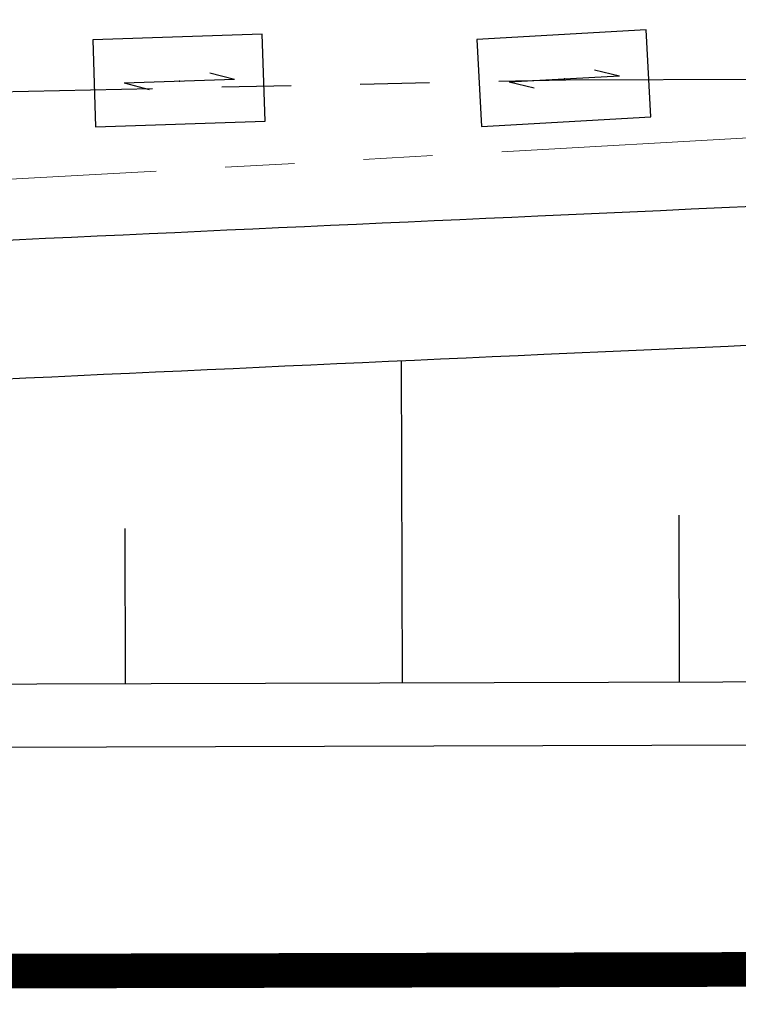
# Model space of a CAD drawing. Extents: x 0 to 1135, y 0 to 594.
# Tile 146 of 153: x 828 to 839, y 346 to 361. Entities that reach past the tile are written whole.
import ezdxf

# ---------------------------------------------------------------- set-up
doc = ezdxf.new("R2010")
doc.units = 0
doc.header["$LTSCALE"] = 2
doc.header["$MEASUREMENT"] = 0
doc.linetypes.add('AUSGEZOGEN', pattern=[0])
doc.linetypes.add('PHANTOMX2', pattern=[5, 2.5, -0.5, 0.5, -0.5, 0.5, -0.5])
doc.layers.get('0').update_dxf_attribs({"color": 8, "linetype": 'AUSGEZOGEN'})
for name, color, linetype in [('BOESCHG', 8, 'AUSGEZOGEN'), ('FBRTOP', 8, 'AUSGEZOGEN'), ('Lichtwellenleiter COLT', 8, 'PHANTOMX2'), ('Lichtwellenleiter GLH', 8, 'PHANTOMX2'), ('MULDE', 8, 'AUSGEZOGEN'), ('SIGNATUR', 8, 'AUSGEZOGEN')]:
    doc.layers.add(name, color=color, linetype=linetype)

# ---------------------------------------------------------------- blocks, each defined once
blk = doc.blocks.new('KS')
for p, q in [((-1.142, 0), (1.135, 0)), ((-1.142, 0), (-0.637, -0.151)), ((0.631, 0.151), (1.135, 0))]:
    blk.add_line(p, q)
blk.add_lwpolyline([(-1.762, -0.888), (1.737, -0.883), (1.735, 0.913), (-1.765, 0.908)], close=True)
blk.add_point((0, 0))
blk.add_point((0, 0))

msp = doc.modelspace()

# ---------------------------------------------------------------- linework, layer by layer
at = {"layer": 'BOESCHG'}
for p, q in [((833.71, 350.93), (833.696, 355.581)), ((833.71, 350.93), (833.696, 355.581)), ((837.71, 350.942), (837.703, 353.351)), ((837.71, 350.942), (837.703, 353.351)), ((829.71, 350.918), (829.703, 353.158)), ((829.71, 350.918), (829.703, 353.158))]:
    msp.add_line(p, q, dxfattribs=at)
msp.add_lwpolyline([(733.052, 350.633, -0.000006), (760.009, 350.715, -0.000024), (767.298, 350.737), (859.815, 351.007, -0.000066), (870.893, 351.038, -0.000039), (889.814, 351.086, -0.000355), (892.912, 351.091, 0.000039), (921.418, 351.123, 0.000533), (950, 351.187, 0.009084)], format="xyb", dxfattribs=at)
msp.add_lwpolyline([(733.052, 350.633, -0.000006), (760.009, 350.715, -0.000024), (767.298, 350.737), (859.815, 351.007, -0.000066), (870.893, 351.038, -0.000039), (889.814, 351.086, -0.000355), (892.912, 351.091, 0.000039), (921.418, 351.123, 0.000533), (950, 351.187, 0.009084)], format="xyb", dxfattribs=at)
at = {"layer": 'FBRTOP'}
msp.add_lwpolyline([(950, 350.209, 0.001808), (889.817, 350.169, 0.000175), (859.817, 350.091), (726.433, 349.696, 0.000023), (722.356, 349.684, -0.000016), (716.356, 349.665, -0.00122), (706.381, 349.658, -0.002066), (700.487, 349.693, -0.002791), (697.745, 349.736, -0.001261), (691.676, 349.88, -0.003407), (683.153, 350.162, 0.003325), (674.421, 350.453, 0.001747), (673.913, 350.464, 0.000049), (664.3, 350.652, 0.003938)], format="xyb", dxfattribs=at)
msp.add_lwpolyline([(950, 350.209, 0.001808), (889.817, 350.169, 0.000175), (859.817, 350.091), (726.433, 349.696, 0.000023), (722.356, 349.684, -0.000016), (716.356, 349.665, -0.00122), (706.381, 349.658, -0.002066), (700.487, 349.693, -0.002791), (697.745, 349.736, -0.001261), (691.676, 349.88, -0.003407), (683.153, 350.162, 0.003325), (674.421, 350.453, 0.001747), (673.913, 350.464, 0.000049), (664.3, 350.652, 0.003938)], format="xyb", dxfattribs=at)
at = {"layer": 'FBRTOP', "const_width": 0.5}
msp.add_lwpolyline([(726.44, 346.54), (859.825, 346.841), (950, 347.044)], dxfattribs=at)
msp.add_lwpolyline([(726.44, 346.54), (859.825, 346.841), (950, 347.044)], dxfattribs=at)
at = {"layer": 'Lichtwellenleiter COLT', "lineweight": 0, "flags": 128}
msp.add_lwpolyline([(950, 364.241), (900.576, 362.266), (824.219, 357.986), (791.427, 357.582), (770.805, 357.571)], dxfattribs=at)
msp.add_lwpolyline([(950, 364.241), (900.576, 362.266), (824.219, 357.986), (791.427, 357.582), (770.805, 357.571)], dxfattribs=at)
at = {"layer": 'Lichtwellenleiter GLH', "flags": 128}
msp.add_lwpolyline([(646.103, 451.46), (647.438, 450.471), (645.318, 401.176), (644.952, 375.367), (645.993, 373.156), (702.781, 360.479), (735.237, 357.444), (735.509, 357.467), (757.97, 357.333), (786.599, 357.587), (808.415, 357.711), (823.417, 359.371), (836.068, 359.637), (869.76, 359.713), (899.104, 361.372), (932.557, 362.443), (950, 364.44)], dxfattribs=at)
msp.add_lwpolyline([(646.103, 451.46), (647.438, 450.471), (645.318, 401.176), (644.952, 375.367), (645.993, 373.156), (702.781, 360.479), (735.237, 357.444), (735.509, 357.467), (757.97, 357.333), (786.599, 357.587), (808.415, 357.711), (823.417, 359.371), (836.068, 359.637), (869.76, 359.713), (899.104, 361.372), (932.557, 362.443), (950, 364.44)], dxfattribs=at)
at = {"layer": 'MULDE'}
for points in [[(804.845, 356.231, 0.002121), (811.713, 356.542, -0.001157), (835.662, 357.672, -0.000099), (864.051, 358.939, -0.00015), (882.747, 359.765, -0.00584), (908.574, 360.595, 0.008308), (926.677, 361.267, 0.00299), (930.691, 361.506, -0.000648), (949.26, 362.703, -0.000453), (950, 362.749, -0.000947)], [(804.845, 356.231, 0.002121), (811.713, 356.542, -0.001157), (835.662, 357.672, -0.000099), (864.051, 358.939, -0.00015), (882.747, 359.765, -0.00584), (908.574, 360.595, 0.008308), (926.677, 361.267, 0.00299), (930.691, 361.506, -0.000648), (949.26, 362.703, -0.000453), (950, 362.749, -0.000947)], [(733.025, 354.469, 0.00081), (754.302, 354.248, 0.001684), (764.543, 354.192, 0.000096), (801.919, 354.123, 0.009854), (802.324, 354.13, 0.002923), (811.812, 354.544, -0.001157), (835.752, 355.674, -0.000099), (864.14, 356.941, -0.00015), (882.834, 357.767, -0.00584), (908.615, 358.595, 0.008308), (926.784, 359.269, 0.00299), (930.822, 359.511, -0.000648), (949.386, 360.707, -0.000378), (950, 360.745, -0.000947)], [(733.025, 354.469, 0.00081), (754.302, 354.248, 0.001684), (764.543, 354.192, 0.000096), (801.919, 354.123, 0.009854), (802.324, 354.13, 0.002923), (811.812, 354.544, -0.001157), (835.752, 355.674, -0.000099), (864.14, 356.941, -0.00015), (882.834, 357.767, -0.00584), (908.615, 358.595, 0.008308), (926.784, 359.269, 0.00299), (930.822, 359.511, -0.000648), (949.386, 360.707, -0.000378), (950, 360.745, -0.000947)]]:
    msp.add_lwpolyline(points, format="xyb", dxfattribs=at)

# ---------------------------------------------------------------- block references
at = {"layer": 'SIGNATUR', "yscale": 0.7000000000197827, "zscale": 0.7}
for p, xscale, rotation in [((836.049, 359.652), 0.6999999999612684, 3.116026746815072), ((836.049, 359.652), 0.6999999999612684, 3.116026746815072), ((830.49, 359.618), 0.6999999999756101, 1.827019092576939), ((830.49, 359.618), 0.6999999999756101, 1.827019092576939)]:
    msp.add_blockref('KS', p, dxfattribs=dict(at, xscale=xscale, rotation=rotation))

doc.saveas('drawing.dxf')
